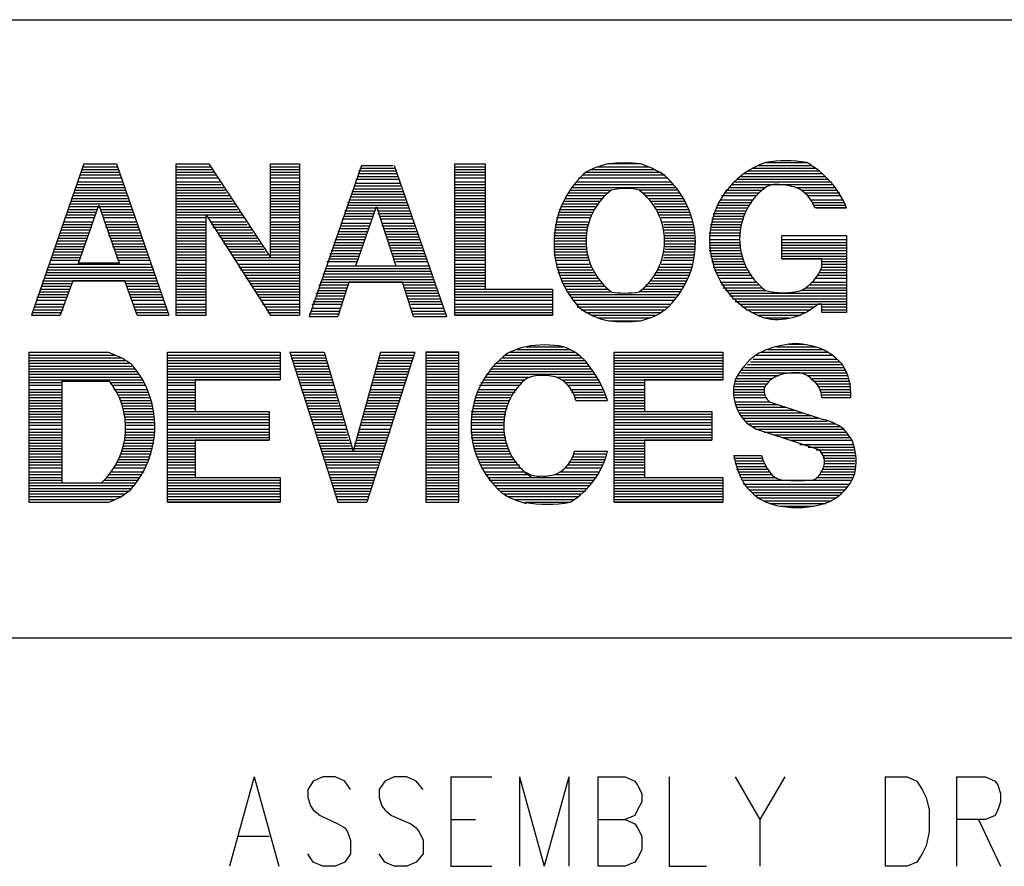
# Model space of a CAD drawing. Extents: x 11.9 to 28.1, y 10.8 to 21.2.
# Tile 9 of 12: x 25.98 to 26.697, y 11.433 to 12.049. Entities that reach past the tile are written whole.
import ezdxf

# ---------------------------------------------------------------- set-up
doc = ezdxf.new("R2010")
doc.units = 0
doc.header["$MEASUREMENT"] = 0
doc.layers.add('LAYNR1', color=2, linetype='Continuous')

msp = doc.modelspace()

# ---------------------------------------------------------------- linework, layer by layer
at = {"layer": 'LAYNR1'}
for points in [[(23.388, 12.049), (28.092, 12.049)], [(26.027, 11.944), (25.989, 11.834)], [(26.026, 11.942), (26.052, 11.942)], [(26.027, 11.944), (26.051, 11.944)], [(26.051, 11.944), (26.089, 11.834)], [(26.094, 11.944), (26.094, 11.834), (26.116, 11.834), (26.116, 11.907)], [(26.094, 11.944), (26.118, 11.944)], [(26.094, 11.942), (26.119, 11.942)], [(26.118, 11.944), (26.163, 11.876)], [(26.163, 11.944), (26.184, 11.944)], [(26.163, 11.876), (26.163, 11.944), (26.184, 11.944), (26.184, 11.834)], [(26.163, 11.942), (26.184, 11.942)], [(26.229, 11.943), (26.191, 11.833)], [(26.228, 11.941), (26.253, 11.941)], [(26.229, 11.943), (26.252, 11.943)], [(26.253, 11.943), (26.291, 11.833)], [(26.297, 11.944), (26.319, 11.944)], [(26.297, 11.942), (26.319, 11.942)], [(26.401, 11.942), (26.438, 11.942)], [(26.432, 11.944), (26.408, 11.944)], [(26.513, 11.941), (26.559, 11.941)], [(26.518, 11.943), (26.556, 11.943)], [(26.523, 11.945), (26.553, 11.945)], [(26.024, 11.936), (26.054, 11.936)], [(26.024, 11.934), (26.054, 11.934)], [(26.025, 11.938), (26.053, 11.938)], [(26.026, 11.94), (26.052, 11.94)], [(26.094, 11.94), (26.121, 11.94)], [(26.094, 11.938), (26.122, 11.938)], [(26.094, 11.936), (26.123, 11.936)], [(26.094, 11.934), (26.125, 11.934)], [(26.163, 11.94), (26.184, 11.94)], [(26.163, 11.938), (26.184, 11.938)], [(26.163, 11.936), (26.184, 11.936)], [(26.163, 11.934), (26.184, 11.934)], [(26.226, 11.935), (26.255, 11.935)], [(26.227, 11.939), (26.254, 11.939)], [(26.227, 11.937), (26.255, 11.937)], [(26.297, 11.94), (26.319, 11.94)], [(26.297, 11.938), (26.319, 11.938)], [(26.297, 11.936), (26.319, 11.936)], [(26.297, 11.934), (26.319, 11.934)], [(26.387, 11.934), (26.452, 11.934)], [(26.39, 11.936), (26.45, 11.936)], [(26.392, 11.938), (26.447, 11.938)], [(26.396, 11.94), (26.443, 11.94)], [(26.504, 11.935), (26.567, 11.935)], [(26.507, 11.937), (26.564, 11.937)], [(26.51, 11.939), (26.562, 11.939)], [(26.021, 11.927), (26.057, 11.927)], [(26.022, 11.929), (26.056, 11.929)], [(26.023, 11.931), (26.055, 11.931)], [(26.094, 11.931), (26.126, 11.931)], [(26.094, 11.929), (26.127, 11.929)], [(26.094, 11.927), (26.129, 11.927)], [(26.163, 11.931), (26.184, 11.931)], [(26.163, 11.929), (26.184, 11.929)], [(26.163, 11.927), (26.184, 11.927)], [(26.224, 11.928), (26.258, 11.928)], [(26.225, 11.933), (26.256, 11.933)], [(26.225, 11.93), (26.257, 11.93)], [(26.297, 11.931), (26.319, 11.931)], [(26.297, 11.929), (26.319, 11.929)], [(26.297, 11.927), (26.319, 11.927)], [(26.382, 11.927), (26.458, 11.927)], [(26.384, 11.929), (26.456, 11.929)], [(26.386, 11.931), (26.454, 11.931)], [(26.496, 11.927), (26.523, 11.927)], [(26.498, 11.929), (26.572, 11.929)], [(26.5, 11.931), (26.571, 11.931)], [(26.502, 11.933), (26.569, 11.933)], [(26.545, 11.927), (26.574, 11.927)], [(26.019, 11.921), (26.059, 11.921)], [(26.02, 11.923), (26.058, 11.923)], [(26.021, 11.925), (26.057, 11.925)], [(26.094, 11.925), (26.13, 11.925)], [(26.094, 11.923), (26.131, 11.923)], [(26.094, 11.921), (26.133, 11.921)], [(26.163, 11.925), (26.184, 11.925)], [(26.163, 11.923), (26.184, 11.923)], [(26.163, 11.921), (26.184, 11.921)], [(26.221, 11.92), (26.261, 11.92)], [(26.222, 11.924), (26.259, 11.924)], [(26.222, 11.922), (26.26, 11.922)], [(26.223, 11.926), (26.258, 11.926)], [(26.297, 11.925), (26.319, 11.925)], [(26.297, 11.923), (26.319, 11.923)], [(26.297, 11.921), (26.319, 11.921)], [(26.378, 11.921), (26.406, 11.921)], [(26.38, 11.923), (26.408, 11.923)], [(26.381, 11.925), (26.411, 11.925)], [(26.459, 11.925), (26.431, 11.925)], [(26.434, 11.923), (26.461, 11.923)], [(26.436, 11.921), (26.462, 11.921)], [(26.491, 11.921), (26.516, 11.921)], [(26.493, 11.923), (26.518, 11.923)], [(26.494, 11.925), (26.52, 11.925)], [(26.549, 11.925), (26.575, 11.925)], [(26.552, 11.923), (26.577, 11.923)], [(26.554, 11.921), (26.578, 11.921)], [(26.016, 11.913), (26.062, 11.913)], [(26.017, 11.915), (26.061, 11.915)], [(26.018, 11.919), (26.059, 11.919)], [(26.018, 11.917), (26.06, 11.917)], [(26.023, 11.871), (26.038, 11.914), (26.053, 11.871)], [(26.094, 11.919), (26.134, 11.919)], [(26.094, 11.917), (26.135, 11.917)], [(26.094, 11.915), (26.137, 11.915)], [(26.094, 11.913), (26.138, 11.913)], [(26.163, 11.919), (26.184, 11.919)], [(26.163, 11.917), (26.184, 11.917)], [(26.163, 11.915), (26.184, 11.915)], [(26.163, 11.913), (26.184, 11.913)], [(26.218, 11.912), (26.263, 11.912)], [(26.219, 11.916), (26.262, 11.916)], [(26.219, 11.914), (26.263, 11.914)], [(26.22, 11.918), (26.261, 11.918)], [(26.225, 11.87), (26.24, 11.913), (26.254, 11.87)], [(26.297, 11.919), (26.319, 11.919)], [(26.297, 11.917), (26.319, 11.917)], [(26.297, 11.915), (26.319, 11.915)], [(26.297, 11.913), (26.319, 11.913)], [(26.374, 11.913), (26.399, 11.913)], [(26.375, 11.915), (26.401, 11.915)], [(26.376, 11.917), (26.402, 11.917)], [(26.377, 11.919), (26.404, 11.919)], [(26.438, 11.919), (26.463, 11.919)], [(26.44, 11.917), (26.464, 11.917)], [(26.442, 11.915), (26.465, 11.915)], [(26.443, 11.913), (26.466, 11.913)], [(26.487, 11.912), (26.51, 11.912)], [(26.488, 11.914), (26.511, 11.914)], [(26.489, 11.916), (26.513, 11.916)], [(26.49, 11.918), (26.514, 11.918)], [(26.556, 11.918), (26.579, 11.918)], [(26.557, 11.916), (26.58, 11.916)], [(26.558, 11.914), (26.581, 11.914)], [(26.56, 11.912), (26.582, 11.912)], [(26.013, 11.905), (26.035, 11.905)], [(26.014, 11.907), (26.035, 11.907)], [(26.015, 11.909), (26.036, 11.909)], [(26.016, 11.911), (26.037, 11.911)], [(26.039, 11.911), (26.062, 11.911)], [(26.04, 11.909), (26.063, 11.909)], [(26.041, 11.907), (26.064, 11.907)], [(26.041, 11.905), (26.064, 11.905)], [(26.094, 11.911), (26.139, 11.911)], [(26.094, 11.909), (26.141, 11.909)], [(26.094, 11.907), (26.142, 11.907)], [(26.094, 11.905), (26.116, 11.905)], [(26.116, 11.907), (26.163, 11.834)], [(26.117, 11.905), (26.144, 11.905)], [(26.163, 11.911), (26.184, 11.911)], [(26.163, 11.909), (26.184, 11.909)], [(26.163, 11.907), (26.184, 11.907)], [(26.163, 11.905), (26.184, 11.905)], [(26.216, 11.906), (26.237, 11.906)], [(26.217, 11.91), (26.239, 11.91)], [(26.217, 11.908), (26.238, 11.908)], [(26.241, 11.91), (26.264, 11.91)], [(26.241, 11.908), (26.265, 11.908)], [(26.242, 11.906), (26.266, 11.906)], [(26.297, 11.911), (26.319, 11.911)], [(26.297, 11.909), (26.319, 11.909)], [(26.297, 11.907), (26.319, 11.907)], [(26.297, 11.905), (26.319, 11.905)], [(26.371, 11.905), (26.395, 11.905)], [(26.372, 11.907), (26.396, 11.907)], [(26.373, 11.911), (26.398, 11.911)], [(26.373, 11.909), (26.397, 11.909)], [(26.444, 11.911), (26.467, 11.911)], [(26.445, 11.909), (26.468, 11.909)], [(26.446, 11.907), (26.469, 11.907)], [(26.447, 11.905), (26.469, 11.905)], [(26.485, 11.908), (26.508, 11.908)], [(26.485, 11.906), (26.507, 11.906)], [(26.486, 11.91), (26.509, 11.91)], [(26.011, 11.898), (26.033, 11.898)], [(26.012, 11.9), (26.033, 11.9)], [(26.013, 11.902), (26.034, 11.902)], [(26.042, 11.902), (26.065, 11.902)], [(26.043, 11.9), (26.066, 11.9)], [(26.043, 11.898), (26.067, 11.898)], [(26.094, 11.902), (26.116, 11.902)], [(26.094, 11.9), (26.116, 11.9)], [(26.094, 11.898), (26.116, 11.898)], [(26.119, 11.902), (26.145, 11.902)], [(26.12, 11.9), (26.146, 11.9)], [(26.121, 11.898), (26.148, 11.898)], [(26.163, 11.902), (26.184, 11.902)], [(26.163, 11.9), (26.184, 11.9)], [(26.163, 11.898), (26.184, 11.898)], [(26.214, 11.901), (26.236, 11.901)], [(26.214, 11.899), (26.235, 11.899)], [(26.215, 11.904), (26.236, 11.904)], [(26.243, 11.904), (26.266, 11.904)], [(26.244, 11.901), (26.267, 11.901)], [(26.244, 11.899), (26.268, 11.899)], [(26.297, 11.902), (26.319, 11.902)], [(26.297, 11.9), (26.319, 11.9)], [(26.297, 11.898), (26.319, 11.898)], [(26.37, 11.9), (26.394, 11.9)], [(26.37, 11.898), (26.393, 11.898)], [(26.371, 11.902), (26.394, 11.902)], [(26.448, 11.902), (26.47, 11.902)], [(26.449, 11.9), (26.47, 11.9)], [(26.449, 11.898), (26.471, 11.898)], [(26.483, 11.9), (26.505, 11.9)], [(26.483, 11.898), (26.505, 11.898)], [(26.484, 11.904), (26.506, 11.904)], [(26.484, 11.902), (26.506, 11.902)], [(26.009, 11.892), (26.03, 11.892)], [(26.01, 11.894), (26.031, 11.894)], [(26.011, 11.896), (26.032, 11.896)], [(26.044, 11.896), (26.067, 11.896)], [(26.045, 11.894), (26.068, 11.894)], [(26.045, 11.892), (26.069, 11.892)], [(26.094, 11.896), (26.116, 11.896)], [(26.094, 11.894), (26.116, 11.894)], [(26.094, 11.892), (26.116, 11.892)], [(26.123, 11.896), (26.149, 11.896)], [(26.124, 11.894), (26.15, 11.894)], [(26.125, 11.892), (26.152, 11.892)], [(26.163, 11.896), (26.184, 11.896)], [(26.163, 11.894), (26.184, 11.894)], [(26.163, 11.892), (26.184, 11.892)], [(26.211, 11.891), (26.232, 11.891)], [(26.212, 11.895), (26.234, 11.895)], [(26.212, 11.893), (26.233, 11.893)], [(26.213, 11.897), (26.234, 11.897)], [(26.245, 11.897), (26.268, 11.897)], [(26.246, 11.895), (26.269, 11.895)], [(26.247, 11.893), (26.27, 11.893)], [(26.247, 11.891), (26.271, 11.891)], [(26.297, 11.896), (26.319, 11.896)], [(26.297, 11.894), (26.319, 11.894)], [(26.297, 11.892), (26.319, 11.892)], [(26.369, 11.894), (26.393, 11.894)], [(26.369, 11.892), (26.392, 11.892)], [(26.37, 11.896), (26.393, 11.896)], [(26.449, 11.896), (26.471, 11.896)], [(26.45, 11.894), (26.471, 11.894)], [(26.45, 11.892), (26.471, 11.892)], [(26.482, 11.894), (26.504, 11.894)], [(26.482, 11.892), (26.504, 11.892)], [(26.483, 11.896), (26.504, 11.896)], [(26.535, 11.892), (26.582, 11.892)], [(26.006, 11.884), (26.027, 11.884)], [(26.007, 11.886), (26.028, 11.886)], [(26.008, 11.89), (26.03, 11.89)], [(26.008, 11.888), (26.029, 11.888)], [(26.046, 11.89), (26.07, 11.89)], [(26.047, 11.888), (26.07, 11.888)], [(26.048, 11.886), (26.071, 11.886)], [(26.048, 11.884), (26.072, 11.884)], [(26.094, 11.89), (26.116, 11.89)], [(26.094, 11.888), (26.116, 11.888)], [(26.094, 11.886), (26.116, 11.886)], [(26.094, 11.884), (26.116, 11.884)], [(26.127, 11.89), (26.153, 11.89)], [(26.128, 11.888), (26.154, 11.888)], [(26.129, 11.886), (26.156, 11.886)], [(26.131, 11.884), (26.157, 11.884)], [(26.163, 11.89), (26.184, 11.89)], [(26.163, 11.888), (26.184, 11.888)], [(26.163, 11.886), (26.184, 11.886)], [(26.163, 11.884), (26.184, 11.884)], [(26.209, 11.887), (26.231, 11.887)], [(26.209, 11.885), (26.23, 11.885)], [(26.21, 11.889), (26.231, 11.889)], [(26.248, 11.889), (26.271, 11.889)], [(26.249, 11.887), (26.272, 11.887)], [(26.249, 11.885), (26.273, 11.885)], [(26.297, 11.89), (26.319, 11.89)], [(26.297, 11.888), (26.319, 11.888)], [(26.297, 11.886), (26.319, 11.886)], [(26.297, 11.884), (26.319, 11.884)], [(26.369, 11.89), (26.392, 11.89)], [(26.369, 11.888), (26.392, 11.888)], [(26.369, 11.886), (26.392, 11.886)], [(26.369, 11.884), (26.392, 11.884)], [(26.45, 11.89), (26.472, 11.89)], [(26.45, 11.888), (26.472, 11.888)], [(26.45, 11.886), (26.472, 11.886)], [(26.45, 11.884), (26.472, 11.884)], [(26.482, 11.889), (26.504, 11.889)], [(26.482, 11.887), (26.504, 11.887)], [(26.482, 11.885), (26.504, 11.885)], [(26.535, 11.889), (26.582, 11.889)], [(26.535, 11.887), (26.582, 11.887)], [(26.535, 11.885), (26.582, 11.885)], [(26.004, 11.878), (26.025, 11.878)], [(26.005, 11.882), (26.027, 11.882)], [(26.005, 11.88), (26.026, 11.88)], [(26.049, 11.882), (26.073, 11.882)], [(26.05, 11.88), (26.073, 11.88)], [(26.051, 11.878), (26.074, 11.878)], [(26.094, 11.882), (26.116, 11.882)], [(26.094, 11.88), (26.116, 11.88)], [(26.094, 11.878), (26.116, 11.878)], [(26.132, 11.882), (26.158, 11.882)], [(26.134, 11.88), (26.159, 11.88)], [(26.135, 11.878), (26.161, 11.878)], [(26.163, 11.882), (26.184, 11.882)], [(26.163, 11.88), (26.184, 11.88)], [(26.163, 11.878), (26.184, 11.878)], [(26.206, 11.879), (26.228, 11.879)], [(26.206, 11.877), (26.227, 11.877)], [(26.207, 11.881), (26.229, 11.881)], [(26.208, 11.883), (26.229, 11.883)], [(26.25, 11.883), (26.273, 11.883)], [(26.251, 11.881), (26.274, 11.881)], [(26.252, 11.879), (26.275, 11.879)], [(26.252, 11.877), (26.276, 11.877)], [(26.297, 11.882), (26.319, 11.882)], [(26.297, 11.88), (26.319, 11.88)], [(26.297, 11.878), (26.319, 11.878)], [(26.369, 11.882), (26.393, 11.882)], [(26.369, 11.88), (26.393, 11.88)], [(26.369, 11.878), (26.393, 11.878)], [(26.449, 11.88), (26.471, 11.88)], [(26.449, 11.878), (26.471, 11.878)], [(26.45, 11.882), (26.472, 11.882)], [(26.482, 11.883), (26.505, 11.883)], [(26.482, 11.881), (26.505, 11.881)], [(26.483, 11.879), (26.505, 11.879)], [(26.483, 11.877), (26.506, 11.877)], [(26.535, 11.883), (26.582, 11.883)], [(26.535, 11.881), (26.582, 11.881)], [(26.535, 11.879), (26.582, 11.879)], [(26.535, 11.877), (26.582, 11.877)], [(26.001, 11.869), (26.077, 11.869)], [(26.002, 11.871), (26.076, 11.871)], [(26.003, 11.876), (26.024, 11.876)], [(26.003, 11.874), (26.024, 11.874)], [(26.023, 11.872), (26.052, 11.872)], [(26.051, 11.876), (26.075, 11.876)], [(26.052, 11.874), (26.075, 11.874)], [(26.094, 11.876), (26.116, 11.876)], [(26.094, 11.874), (26.116, 11.874)], [(26.094, 11.871), (26.116, 11.871)], [(26.094, 11.869), (26.116, 11.869)], [(26.136, 11.876), (26.184, 11.876)], [(26.137, 11.874), (26.184, 11.874)], [(26.139, 11.871), (26.184, 11.871)], [(26.14, 11.869), (26.184, 11.869)], [(26.204, 11.873), (26.226, 11.873)], [(26.204, 11.87), (26.278, 11.87)], [(26.205, 11.875), (26.226, 11.875)], [(26.225, 11.87), (26.254, 11.87)], [(26.253, 11.875), (26.276, 11.875)], [(26.254, 11.873), (26.277, 11.873)], [(26.297, 11.876), (26.319, 11.876)], [(26.297, 11.874), (26.319, 11.874)], [(26.297, 11.871), (26.319, 11.871)], [(26.297, 11.869), (26.319, 11.869)], [(26.37, 11.876), (26.394, 11.876)], [(26.37, 11.874), (26.394, 11.874)], [(26.371, 11.871), (26.395, 11.871)], [(26.371, 11.869), (26.396, 11.869)], [(26.446, 11.869), (26.469, 11.869)], [(26.447, 11.871), (26.47, 11.871)], [(26.448, 11.874), (26.47, 11.874)], [(26.449, 11.876), (26.471, 11.876)], [(26.484, 11.875), (26.507, 11.875)], [(26.484, 11.873), (26.507, 11.873)], [(26.485, 11.871), (26.508, 11.871)], [(26.485, 11.869), (26.509, 11.869)], [(26.535, 11.875), (26.582, 11.875)], [(26.564, 11.873), (26.582, 11.873)], [(26.564, 11.871), (26.582, 11.871)], [(26.564, 11.869), (26.582, 11.869)], [(25.999, 11.863), (26.079, 11.863)], [(26, 11.867), (26.077, 11.867)], [(26, 11.865), (26.078, 11.865)], [(26.094, 11.867), (26.116, 11.867)], [(26.094, 11.865), (26.116, 11.865)], [(26.094, 11.863), (26.116, 11.863)], [(26.141, 11.867), (26.184, 11.867)], [(26.143, 11.865), (26.184, 11.865)], [(26.144, 11.863), (26.184, 11.863)], [(26.201, 11.864), (26.28, 11.864)], [(26.201, 11.862), (26.281, 11.862)], [(26.202, 11.866), (26.279, 11.866)], [(26.203, 11.868), (26.279, 11.868)], [(26.297, 11.867), (26.319, 11.867)], [(26.297, 11.865), (26.319, 11.865)], [(26.297, 11.863), (26.319, 11.863)], [(26.372, 11.867), (26.397, 11.867)], [(26.372, 11.865), (26.398, 11.865)], [(26.373, 11.863), (26.399, 11.863)], [(26.443, 11.863), (26.467, 11.863)], [(26.444, 11.865), (26.468, 11.865)], [(26.445, 11.867), (26.469, 11.867)], [(26.486, 11.867), (26.51, 11.867)], [(26.487, 11.865), (26.511, 11.865)], [(26.488, 11.863), (26.513, 11.863)], [(26.561, 11.863), (26.582, 11.863)], [(26.562, 11.865), (26.582, 11.865)], [(26.563, 11.867), (26.582, 11.867)], [(25.996, 11.855), (26.017, 11.855)], [(25.997, 11.859), (26.08, 11.859)], [(25.997, 11.857), (26.018, 11.857)], [(25.998, 11.861), (26.08, 11.861)], [(26.066, 11.834), (26.057, 11.859), (26.019, 11.859), (26.01, 11.834)], [(26.058, 11.857), (26.081, 11.857)], [(26.059, 11.855), (26.082, 11.855)], [(26.094, 11.861), (26.116, 11.861)], [(26.094, 11.859), (26.116, 11.859)], [(26.094, 11.857), (26.116, 11.857)], [(26.094, 11.855), (26.116, 11.855)], [(26.145, 11.861), (26.184, 11.861)], [(26.147, 11.859), (26.184, 11.859)], [(26.148, 11.857), (26.184, 11.857)], [(26.149, 11.855), (26.184, 11.855)], [(26.198, 11.856), (26.22, 11.856)], [(26.199, 11.858), (26.282, 11.858)], [(26.2, 11.86), (26.281, 11.86)], [(26.267, 11.833), (26.259, 11.858), (26.22, 11.858), (26.212, 11.833)], [(26.26, 11.856), (26.283, 11.856)], [(26.297, 11.861), (26.319, 11.861)], [(26.297, 11.859), (26.319, 11.859)], [(26.297, 11.857), (26.319, 11.857)], [(26.297, 11.855), (26.319, 11.855)], [(26.374, 11.861), (26.401, 11.861)], [(26.375, 11.859), (26.402, 11.859)], [(26.376, 11.857), (26.404, 11.857)], [(26.377, 11.855), (26.406, 11.855)], [(26.436, 11.855), (26.463, 11.855)], [(26.438, 11.857), (26.464, 11.857)], [(26.44, 11.859), (26.465, 11.859)], [(26.442, 11.861), (26.466, 11.861)], [(26.489, 11.861), (26.514, 11.861)], [(26.49, 11.858), (26.516, 11.858)], [(26.491, 11.856), (26.518, 11.856)], [(26.555, 11.856), (26.582, 11.856)], [(26.557, 11.858), (26.582, 11.858)], [(26.559, 11.861), (26.582, 11.861)], [(25.994, 11.849), (26.015, 11.849)], [(25.995, 11.853), (26.017, 11.853)], [(25.995, 11.851), (26.016, 11.851)], [(26.059, 11.853), (26.083, 11.853)], [(26.06, 11.851), (26.083, 11.851)], [(26.061, 11.849), (26.084, 11.849)], [(26.094, 11.853), (26.116, 11.853)], [(26.094, 11.851), (26.116, 11.851)], [(26.094, 11.849), (26.116, 11.849)], [(26.151, 11.853), (26.184, 11.853)], [(26.152, 11.851), (26.184, 11.851)], [(26.153, 11.849), (26.184, 11.849)], [(26.196, 11.85), (26.218, 11.85)], [(26.196, 11.848), (26.217, 11.848)], [(26.197, 11.852), (26.218, 11.852)], [(26.198, 11.854), (26.219, 11.854)], [(26.26, 11.854), (26.284, 11.854)], [(26.261, 11.852), (26.284, 11.852)], [(26.262, 11.85), (26.285, 11.85)], [(26.262, 11.848), (26.286, 11.848)], [(26.297, 11.853), (26.368, 11.853)], [(26.297, 11.851), (26.368, 11.851)], [(26.297, 11.849), (26.368, 11.849)], [(26.378, 11.853), (26.408, 11.853)], [(26.379, 11.851), (26.41, 11.851)], [(26.38, 11.849), (26.459, 11.849)], [(26.461, 11.851), (26.432, 11.851)], [(26.434, 11.853), (26.462, 11.853)], [(26.492, 11.854), (26.52, 11.854)], [(26.494, 11.852), (26.523, 11.852)], [(26.496, 11.85), (26.582, 11.85)], [(26.497, 11.848), (26.582, 11.848)], [(26.582, 11.852), (26.549, 11.852)], [(26.552, 11.854), (26.582, 11.854)], [(25.992, 11.842), (26.013, 11.842)], [(25.993, 11.847), (26.015, 11.847)], [(25.993, 11.845), (26.014, 11.845)], [(26.061, 11.847), (26.085, 11.847)], [(26.062, 11.845), (26.085, 11.845)], [(26.063, 11.842), (26.086, 11.842)], [(26.094, 11.847), (26.116, 11.847)], [(26.094, 11.845), (26.116, 11.845)], [(26.094, 11.842), (26.116, 11.842)], [(26.155, 11.847), (26.184, 11.847)], [(26.156, 11.845), (26.184, 11.845)], [(26.157, 11.842), (26.184, 11.842)], [(26.193, 11.842), (26.215, 11.842)], [(26.194, 11.844), (26.215, 11.844)], [(26.195, 11.846), (26.216, 11.846)], [(26.263, 11.846), (26.286, 11.846)], [(26.264, 11.844), (26.287, 11.844)], [(26.265, 11.842), (26.288, 11.842)], [(26.297, 11.847), (26.368, 11.847)], [(26.297, 11.845), (26.368, 11.845)], [(26.297, 11.842), (26.368, 11.842)], [(26.382, 11.847), (26.458, 11.847)], [(26.383, 11.845), (26.456, 11.845)], [(26.385, 11.842), (26.454, 11.842)], [(26.499, 11.846), (26.582, 11.846)], [(26.501, 11.844), (26.582, 11.844)], [(26.504, 11.842), (26.582, 11.842)], [(25.989, 11.834), (26.01, 11.834)], [(25.99, 11.838), (26.012, 11.838)], [(25.99, 11.836), (26.011, 11.836)], [(25.991, 11.84), (26.012, 11.84)], [(26.064, 11.84), (26.087, 11.84)], [(26.064, 11.838), (26.088, 11.838)], [(26.065, 11.836), (26.088, 11.836)], [(26.066, 11.834), (26.089, 11.834)], [(26.094, 11.84), (26.116, 11.84)], [(26.094, 11.838), (26.116, 11.838)], [(26.094, 11.836), (26.116, 11.836)], [(26.094, 11.834), (26.116, 11.834)], [(26.159, 11.84), (26.184, 11.84)], [(26.16, 11.838), (26.184, 11.838)], [(26.161, 11.836), (26.184, 11.836)], [(26.163, 11.834), (26.184, 11.834)], [(26.191, 11.835), (26.213, 11.835)], [(26.192, 11.837), (26.213, 11.837)], [(26.193, 11.839), (26.214, 11.839)], [(26.265, 11.839), (26.289, 11.839)], [(26.266, 11.837), (26.289, 11.837)], [(26.267, 11.835), (26.29, 11.835)], [(26.297, 11.84), (26.368, 11.84)], [(26.297, 11.838), (26.368, 11.838)], [(26.297, 11.836), (26.368, 11.836)], [(26.297, 11.834), (26.368, 11.834)], [(26.386, 11.84), (26.452, 11.84)], [(26.389, 11.838), (26.45, 11.838)], [(26.392, 11.836), (26.447, 11.836)], [(26.396, 11.834), (26.443, 11.834)], [(26.506, 11.84), (26.559, 11.84)], [(26.509, 11.838), (26.556, 11.838)], [(26.513, 11.836), (26.552, 11.836)], [(26.517, 11.834), (26.548, 11.834)], [(26.564, 11.84), (26.582, 11.84)], [(26.564, 11.838), (26.582, 11.838)], [(26.191, 11.833), (26.212, 11.833)], [(26.267, 11.833), (26.291, 11.833)], [(26.401, 11.832), (26.439, 11.832)], [(26.409, 11.83), (26.432, 11.83)], [(26.522, 11.832), (26.54, 11.832)], [(26.54, 11.813), (26.551, 11.813)], [(25.987, 11.807), (26.044, 11.807)], [(25.987, 11.807), (25.987, 11.698)], [(25.987, 11.805), (26.05, 11.805)], [(26.088, 11.807), (26.17, 11.807)], [(26.088, 11.807), (26.17, 11.807), (26.17, 11.787), (26.108, 11.787), (26.108, 11.764), (26.162, 11.764), (26.162, 11.743)], [(26.108, 11.743), (26.108, 11.716), (26.17, 11.716), (26.17, 11.698), (26.088, 11.698), (26.088, 11.807)], [(26.088, 11.805), (26.17, 11.805)], [(26.177, 11.807), (26.202, 11.807)], [(26.177, 11.807), (26.212, 11.698)], [(26.178, 11.805), (26.202, 11.805)], [(26.202, 11.807), (26.223, 11.735)], [(26.243, 11.807), (26.223, 11.735)], [(26.268, 11.807), (26.233, 11.698)], [(26.243, 11.807), (26.268, 11.807)], [(26.243, 11.805), (26.267, 11.805)], [(26.276, 11.807), (26.3, 11.807)], [(26.276, 11.805), (26.3, 11.805)], [(26.334, 11.805), (26.387, 11.805)], [(26.337, 11.807), (26.384, 11.807)], [(26.342, 11.809), (26.381, 11.809)], [(26.349, 11.811), (26.376, 11.811)], [(26.413, 11.807), (26.492, 11.807)], [(26.413, 11.807), (26.492, 11.807), (26.492, 11.787), (26.435, 11.787), (26.435, 11.764), (26.484, 11.764), (26.484, 11.743)], [(26.435, 11.743), (26.435, 11.716), (26.492, 11.716), (26.492, 11.698), (26.413, 11.698), (26.413, 11.807)], [(26.413, 11.805), (26.492, 11.805)], [(26.516, 11.805), (26.572, 11.805)], [(26.52, 11.807), (26.569, 11.807)], [(26.525, 11.809), (26.565, 11.809)], [(26.531, 11.811), (26.56, 11.811)], [(25.987, 11.803), (26.054, 11.803)], [(25.987, 11.801), (26.057, 11.801)], [(25.987, 11.799), (26.06, 11.799)], [(26.088, 11.803), (26.17, 11.803)], [(26.088, 11.801), (26.17, 11.801)], [(26.088, 11.799), (26.17, 11.799)], [(26.178, 11.803), (26.203, 11.803)], [(26.179, 11.801), (26.204, 11.801)], [(26.18, 11.799), (26.204, 11.799)], [(26.241, 11.801), (26.266, 11.801)], [(26.241, 11.799), (26.265, 11.799)], [(26.242, 11.803), (26.267, 11.803)], [(26.276, 11.803), (26.3, 11.803)], [(26.276, 11.801), (26.3, 11.801)], [(26.276, 11.799), (26.3, 11.799)], [(26.327, 11.799), (26.393, 11.799)], [(26.329, 11.801), (26.392, 11.801)], [(26.331, 11.803), (26.39, 11.803)], [(26.413, 11.803), (26.492, 11.803)], [(26.413, 11.801), (26.492, 11.801)], [(26.413, 11.799), (26.492, 11.799)], [(26.51, 11.798), (26.579, 11.798)], [(26.512, 11.8), (26.577, 11.8)], [(26.514, 11.802), (26.575, 11.802)], [(25.987, 11.797), (26.062, 11.797)], [(25.987, 11.795), (26.064, 11.795)], [(25.987, 11.793), (26.066, 11.793)], [(25.987, 11.791), (26.067, 11.791)], [(26.088, 11.797), (26.17, 11.797)], [(26.088, 11.795), (26.17, 11.795)], [(26.088, 11.793), (26.17, 11.793)], [(26.088, 11.791), (26.17, 11.791)], [(26.18, 11.797), (26.205, 11.797)], [(26.181, 11.795), (26.205, 11.795)], [(26.182, 11.793), (26.206, 11.793)], [(26.182, 11.791), (26.207, 11.791)], [(26.239, 11.793), (26.263, 11.793)], [(26.239, 11.791), (26.263, 11.791)], [(26.24, 11.797), (26.265, 11.797)], [(26.24, 11.795), (26.264, 11.795)], [(26.276, 11.797), (26.3, 11.797)], [(26.276, 11.795), (26.3, 11.795)], [(26.276, 11.793), (26.3, 11.793)], [(26.276, 11.791), (26.3, 11.791)], [(26.32, 11.791), (26.364, 11.791)], [(26.322, 11.793), (26.366, 11.793)], [(26.323, 11.795), (26.396, 11.795)], [(26.325, 11.797), (26.395, 11.797)], [(26.362, 11.791), (26.399, 11.791)], [(26.365, 11.793), (26.398, 11.793)], [(26.413, 11.797), (26.492, 11.797)], [(26.413, 11.795), (26.492, 11.795)], [(26.413, 11.793), (26.492, 11.793)], [(26.413, 11.791), (26.492, 11.791)], [(26.505, 11.792), (26.582, 11.792)], [(26.506, 11.794), (26.581, 11.794)], [(26.508, 11.796), (26.58, 11.796)], [(25.987, 11.789), (26.068, 11.789)], [(25.987, 11.787), (26.07, 11.787)], [(25.987, 11.785), (26.011, 11.785)], [(25.987, 11.783), (26.011, 11.783)], [(26.011, 11.787), (26.011, 11.712)], [(26.011, 11.786), (26.045, 11.786)], [(26.047, 11.785), (26.071, 11.785)], [(26.048, 11.783), (26.072, 11.783)], [(26.088, 11.789), (26.17, 11.789)], [(26.088, 11.787), (26.17, 11.787)], [(26.088, 11.785), (26.108, 11.785)], [(26.088, 11.783), (26.108, 11.783)], [(26.183, 11.789), (26.207, 11.789)], [(26.184, 11.787), (26.208, 11.787)], [(26.184, 11.785), (26.208, 11.785)], [(26.185, 11.783), (26.209, 11.783)], [(26.236, 11.783), (26.26, 11.783)], [(26.237, 11.787), (26.261, 11.787)], [(26.237, 11.785), (26.261, 11.785)], [(26.238, 11.789), (26.262, 11.789)], [(26.276, 11.789), (26.3, 11.789)], [(26.276, 11.787), (26.3, 11.787)], [(26.276, 11.785), (26.3, 11.785)], [(26.276, 11.783), (26.3, 11.783)], [(26.315, 11.783), (26.344, 11.783)], [(26.316, 11.785), (26.346, 11.785)], [(26.318, 11.787), (26.348, 11.787)], [(26.319, 11.789), (26.352, 11.789)], [(26.371, 11.789), (26.4, 11.789)], [(26.375, 11.787), (26.402, 11.787)], [(26.377, 11.785), (26.403, 11.785)], [(26.38, 11.783), (26.404, 11.783)], [(26.413, 11.789), (26.492, 11.789)], [(26.413, 11.787), (26.492, 11.787)], [(26.413, 11.785), (26.435, 11.785)], [(26.413, 11.783), (26.435, 11.783)], [(26.501, 11.786), (26.526, 11.786)], [(26.501, 11.784), (26.524, 11.784)], [(26.502, 11.788), (26.528, 11.788)], [(26.503, 11.79), (26.533, 11.79)], [(26.554, 11.79), (26.583, 11.79)], [(26.557, 11.788), (26.584, 11.788)], [(26.558, 11.786), (26.584, 11.786)], [(26.56, 11.784), (26.585, 11.784)], [(25.987, 11.78), (26.011, 11.78)], [(25.987, 11.778), (26.011, 11.778)], [(25.987, 11.776), (26.011, 11.776)], [(26.049, 11.78), (26.073, 11.78)], [(26.051, 11.778), (26.074, 11.778)], [(26.052, 11.776), (26.074, 11.776)], [(26.088, 11.78), (26.108, 11.78)], [(26.088, 11.778), (26.108, 11.778)], [(26.088, 11.776), (26.108, 11.776)], [(26.186, 11.78), (26.21, 11.78)], [(26.186, 11.778), (26.21, 11.778)], [(26.187, 11.776), (26.211, 11.776)], [(26.234, 11.776), (26.258, 11.776)], [(26.235, 11.778), (26.259, 11.778)], [(26.236, 11.78), (26.259, 11.78)], [(26.276, 11.78), (26.3, 11.78)], [(26.276, 11.778), (26.3, 11.778)], [(26.276, 11.776), (26.3, 11.776)], [(26.313, 11.776), (26.339, 11.776)], [(26.314, 11.778), (26.341, 11.778)], [(26.315, 11.78), (26.342, 11.78)], [(26.381, 11.78), (26.405, 11.78)], [(26.382, 11.778), (26.405, 11.778)], [(26.384, 11.776), (26.406, 11.776)], [(26.413, 11.78), (26.435, 11.78)], [(26.413, 11.778), (26.435, 11.778)], [(26.413, 11.776), (26.435, 11.776)], [(26.5, 11.782), (26.523, 11.782)], [(26.5, 11.78), (26.522, 11.78)], [(26.5, 11.778), (26.522, 11.778)], [(26.5, 11.776), (26.523, 11.776)], [(26.562, 11.782), (26.585, 11.782)], [(26.563, 11.78), (26.585, 11.78)], [(26.563, 11.778), (26.585, 11.778)], [(26.564, 11.776), (26.585, 11.776)], [(25.987, 11.774), (26.011, 11.774)], [(25.987, 11.772), (26.011, 11.772)], [(25.987, 11.77), (26.011, 11.77)], [(26.053, 11.774), (26.075, 11.774)], [(26.054, 11.772), (26.076, 11.772)], [(26.054, 11.77), (26.076, 11.77)], [(26.088, 11.774), (26.108, 11.774)], [(26.088, 11.772), (26.108, 11.772)], [(26.088, 11.77), (26.108, 11.77)], [(26.188, 11.774), (26.211, 11.774)], [(26.188, 11.772), (26.212, 11.772)], [(26.189, 11.77), (26.212, 11.77)], [(26.233, 11.772), (26.257, 11.772)], [(26.233, 11.77), (26.256, 11.77)], [(26.234, 11.774), (26.257, 11.774)], [(26.276, 11.774), (26.3, 11.774)], [(26.276, 11.772), (26.3, 11.772)], [(26.276, 11.77), (26.3, 11.77)], [(26.311, 11.772), (26.337, 11.772)], [(26.311, 11.77), (26.336, 11.77)], [(26.312, 11.774), (26.338, 11.774)], [(26.384, 11.774), (26.407, 11.774)], [(26.385, 11.772), (26.408, 11.772)], [(26.413, 11.774), (26.435, 11.774)], [(26.413, 11.772), (26.435, 11.772)], [(26.413, 11.77), (26.435, 11.77)], [(26.5, 11.774), (26.524, 11.774)], [(26.501, 11.771), (26.526, 11.771)], [(26.501, 11.769), (26.532, 11.769)], [(26.526, 11.771), (26.565, 11.758)], [(26.564, 11.774), (26.585, 11.774)], [(25.987, 11.768), (26.011, 11.768)], [(25.987, 11.766), (26.011, 11.766)], [(25.987, 11.764), (26.011, 11.764)], [(25.987, 11.762), (26.011, 11.762)], [(26.055, 11.768), (26.077, 11.768)], [(26.056, 11.766), (26.077, 11.766)], [(26.056, 11.764), (26.078, 11.764)], [(26.056, 11.762), (26.078, 11.762)], [(26.088, 11.768), (26.108, 11.768)], [(26.088, 11.766), (26.108, 11.766)], [(26.088, 11.764), (26.162, 11.764)], [(26.088, 11.762), (26.162, 11.762)], [(26.19, 11.768), (26.213, 11.768)], [(26.19, 11.766), (26.214, 11.766)], [(26.191, 11.764), (26.214, 11.764)], [(26.192, 11.762), (26.215, 11.762)], [(26.23, 11.762), (26.253, 11.762)], [(26.231, 11.764), (26.254, 11.764)], [(26.232, 11.768), (26.255, 11.768)], [(26.232, 11.766), (26.255, 11.766)], [(26.276, 11.768), (26.3, 11.768)], [(26.276, 11.766), (26.3, 11.766)], [(26.276, 11.764), (26.3, 11.764)], [(26.276, 11.762), (26.3, 11.762)], [(26.309, 11.764), (26.334, 11.764)], [(26.309, 11.762), (26.334, 11.762)], [(26.31, 11.768), (26.335, 11.768)], [(26.31, 11.766), (26.335, 11.766)], [(26.413, 11.768), (26.435, 11.768)], [(26.413, 11.766), (26.435, 11.766)], [(26.413, 11.764), (26.484, 11.764)], [(26.413, 11.762), (26.484, 11.762)], [(26.502, 11.767), (26.538, 11.767)], [(26.503, 11.765), (26.544, 11.765)], [(26.504, 11.763), (26.55, 11.763)], [(25.987, 11.76), (26.011, 11.76)], [(25.987, 11.758), (26.011, 11.758)], [(25.987, 11.756), (26.011, 11.756)], [(26.057, 11.76), (26.078, 11.76)], [(26.057, 11.758), (26.078, 11.758)], [(26.057, 11.756), (26.079, 11.756)], [(26.088, 11.76), (26.162, 11.76)], [(26.088, 11.758), (26.162, 11.758)], [(26.088, 11.756), (26.162, 11.756)], [(26.192, 11.76), (26.215, 11.76)], [(26.193, 11.758), (26.216, 11.758)], [(26.194, 11.756), (26.216, 11.756)], [(26.229, 11.758), (26.252, 11.758)], [(26.229, 11.756), (26.251, 11.756)], [(26.23, 11.76), (26.253, 11.76)], [(26.276, 11.76), (26.3, 11.76)], [(26.276, 11.758), (26.3, 11.758)], [(26.276, 11.756), (26.3, 11.756)], [(26.309, 11.76), (26.333, 11.76)], [(26.309, 11.758), (26.333, 11.758)], [(26.309, 11.756), (26.333, 11.756)], [(26.413, 11.76), (26.484, 11.76)], [(26.413, 11.758), (26.484, 11.758)], [(26.413, 11.756), (26.484, 11.756)], [(26.505, 11.761), (26.556, 11.761)], [(26.507, 11.759), (26.561, 11.759)], [(26.508, 11.757), (26.568, 11.757)], [(26.51, 11.755), (26.574, 11.755)], [(25.987, 11.754), (26.011, 11.754)], [(25.987, 11.751), (26.011, 11.751)], [(25.987, 11.749), (26.011, 11.749)], [(26.057, 11.754), (26.079, 11.754)], [(26.057, 11.751), (26.079, 11.751)], [(26.057, 11.749), (26.079, 11.749)], [(26.088, 11.754), (26.162, 11.754)], [(26.088, 11.751), (26.162, 11.751)], [(26.088, 11.749), (26.162, 11.749)], [(26.194, 11.754), (26.217, 11.754)], [(26.195, 11.751), (26.218, 11.751)], [(26.196, 11.749), (26.218, 11.749)], [(26.227, 11.751), (26.25, 11.751)], [(26.227, 11.749), (26.25, 11.749)], [(26.228, 11.754), (26.251, 11.754)], [(26.276, 11.754), (26.3, 11.754)], [(26.276, 11.751), (26.3, 11.751)], [(26.276, 11.749), (26.3, 11.749)], [(26.309, 11.754), (26.333, 11.754)], [(26.309, 11.751), (26.333, 11.751)], [(26.309, 11.749), (26.333, 11.749)], [(26.413, 11.754), (26.484, 11.754)], [(26.413, 11.751), (26.484, 11.751)], [(26.413, 11.749), (26.484, 11.749)], [(26.513, 11.753), (26.577, 11.753)], [(26.516, 11.751), (26.58, 11.751)], [(26.522, 11.749), (26.582, 11.749)], [(25.987, 11.747), (26.011, 11.747)], [(25.987, 11.745), (26.011, 11.745)], [(25.987, 11.743), (26.011, 11.743)], [(25.987, 11.741), (26.011, 11.741)], [(26.056, 11.741), (26.078, 11.741)], [(26.057, 11.747), (26.078, 11.747)], [(26.057, 11.745), (26.078, 11.745)], [(26.057, 11.743), (26.078, 11.743)], [(26.088, 11.747), (26.162, 11.747)], [(26.088, 11.745), (26.162, 11.745)], [(26.088, 11.743), (26.162, 11.743)], [(26.088, 11.741), (26.108, 11.741)], [(26.162, 11.743), (26.108, 11.743)], [(26.196, 11.747), (26.219, 11.747)], [(26.197, 11.745), (26.219, 11.745)], [(26.198, 11.743), (26.22, 11.743)], [(26.198, 11.741), (26.221, 11.741)], [(26.224, 11.741), (26.247, 11.741)], [(26.225, 11.743), (26.247, 11.743)], [(26.226, 11.747), (26.249, 11.747)], [(26.226, 11.745), (26.248, 11.745)], [(26.276, 11.747), (26.3, 11.747)], [(26.276, 11.745), (26.3, 11.745)], [(26.276, 11.743), (26.3, 11.743)], [(26.276, 11.741), (26.3, 11.741)], [(26.309, 11.747), (26.333, 11.747)], [(26.309, 11.745), (26.334, 11.745)], [(26.31, 11.743), (26.334, 11.743)], [(26.31, 11.741), (26.335, 11.741)], [(26.413, 11.747), (26.484, 11.747)], [(26.413, 11.745), (26.484, 11.745)], [(26.413, 11.743), (26.484, 11.743)], [(26.413, 11.741), (26.435, 11.741)], [(26.484, 11.743), (26.435, 11.743)], [(26.529, 11.747), (26.583, 11.747)], [(26.535, 11.745), (26.585, 11.745)], [(26.541, 11.743), (26.586, 11.743)], [(25.987, 11.739), (26.011, 11.739)], [(25.987, 11.737), (26.011, 11.737)], [(25.987, 11.735), (26.011, 11.735)], [(25.987, 11.733), (26.011, 11.733)], [(26.054, 11.733), (26.076, 11.733)], [(26.055, 11.737), (26.077, 11.737)], [(26.055, 11.735), (26.076, 11.735)], [(26.056, 11.739), (26.077, 11.739)], [(26.088, 11.739), (26.108, 11.739)], [(26.088, 11.737), (26.108, 11.737)], [(26.088, 11.735), (26.108, 11.735)], [(26.088, 11.733), (26.108, 11.733)], [(26.199, 11.739), (26.221, 11.739)], [(26.2, 11.737), (26.222, 11.737)], [(26.2, 11.735), (26.245, 11.735)], [(26.201, 11.733), (26.244, 11.733)], [(26.223, 11.737), (26.245, 11.737)], [(26.224, 11.739), (26.246, 11.739)], [(26.276, 11.739), (26.3, 11.739)], [(26.276, 11.737), (26.3, 11.737)], [(26.276, 11.735), (26.3, 11.735)], [(26.276, 11.733), (26.3, 11.733)], [(26.311, 11.739), (26.335, 11.739)], [(26.311, 11.737), (26.336, 11.737)], [(26.312, 11.735), (26.337, 11.735)], [(26.312, 11.733), (26.338, 11.733)], [(26.383, 11.733), (26.407, 11.733)], [(26.384, 11.735), (26.408, 11.735)], [(26.413, 11.739), (26.435, 11.739)], [(26.413, 11.737), (26.435, 11.737)], [(26.413, 11.735), (26.435, 11.735)], [(26.413, 11.733), (26.435, 11.733)], [(26.548, 11.74), (26.587, 11.74)], [(26.554, 11.738), (26.587, 11.738)], [(26.56, 11.736), (26.588, 11.736)], [(26.563, 11.734), (26.588, 11.734)], [(25.987, 11.731), (26.011, 11.731)], [(25.987, 11.729), (26.011, 11.729)], [(25.987, 11.727), (26.011, 11.727)], [(26.051, 11.727), (26.074, 11.727)], [(26.052, 11.729), (26.074, 11.729)], [(26.053, 11.731), (26.075, 11.731)], [(26.088, 11.731), (26.108, 11.731)], [(26.088, 11.729), (26.108, 11.729)], [(26.088, 11.727), (26.108, 11.727)], [(26.202, 11.731), (26.243, 11.731)], [(26.202, 11.729), (26.243, 11.729)], [(26.203, 11.727), (26.242, 11.727)], [(26.276, 11.731), (26.3, 11.731)], [(26.276, 11.729), (26.3, 11.729)], [(26.276, 11.727), (26.3, 11.727)], [(26.313, 11.731), (26.339, 11.731)], [(26.314, 11.729), (26.34, 11.729)], [(26.315, 11.727), (26.342, 11.727)], [(26.38, 11.727), (26.405, 11.727)], [(26.382, 11.729), (26.406, 11.729)], [(26.383, 11.731), (26.406, 11.731)], [(26.413, 11.731), (26.435, 11.731)], [(26.413, 11.729), (26.435, 11.729)], [(26.413, 11.727), (26.435, 11.727)], [(26.5, 11.732), (26.52, 11.732)], [(26.5, 11.73), (26.521, 11.73)], [(26.501, 11.732), (26.52, 11.732)], [(26.501, 11.728), (26.521, 11.728)], [(26.501, 11.726), (26.522, 11.726)], [(26.565, 11.732), (26.588, 11.732)], [(26.565, 11.73), (26.588, 11.73)], [(26.566, 11.728), (26.589, 11.728)], [(26.566, 11.726), (26.588, 11.726)], [(25.987, 11.725), (26.011, 11.725)], [(25.987, 11.723), (26.011, 11.723)], [(25.987, 11.72), (26.011, 11.72)], [(26.047, 11.72), (26.071, 11.72)], [(26.049, 11.723), (26.072, 11.723)], [(26.05, 11.725), (26.073, 11.725)], [(26.088, 11.725), (26.108, 11.725)], [(26.088, 11.723), (26.108, 11.723)], [(26.088, 11.72), (26.108, 11.72)], [(26.204, 11.725), (26.241, 11.725)], [(26.204, 11.723), (26.241, 11.723)], [(26.205, 11.72), (26.24, 11.72)], [(26.276, 11.725), (26.3, 11.725)], [(26.276, 11.723), (26.3, 11.723)], [(26.276, 11.72), (26.3, 11.72)], [(26.316, 11.725), (26.344, 11.725)], [(26.317, 11.723), (26.345, 11.723)], [(26.318, 11.72), (26.347, 11.72)], [(26.374, 11.72), (26.402, 11.72)], [(26.377, 11.723), (26.403, 11.723)], [(26.379, 11.725), (26.404, 11.725)], [(26.413, 11.725), (26.435, 11.725)], [(26.413, 11.723), (26.435, 11.723)], [(26.413, 11.72), (26.435, 11.72)], [(26.502, 11.724), (26.524, 11.724)], [(26.502, 11.722), (26.525, 11.722)], [(26.503, 11.72), (26.526, 11.72)], [(26.563, 11.72), (26.588, 11.72)], [(26.565, 11.724), (26.588, 11.724)], [(26.565, 11.722), (26.588, 11.722)], [(25.987, 11.718), (26.011, 11.718)], [(25.987, 11.716), (26.011, 11.716)], [(25.987, 11.714), (26.011, 11.714)], [(25.987, 11.712), (26.065, 11.712)], [(26.011, 11.712), (26.04, 11.712)], [(26.042, 11.714), (26.067, 11.714)], [(26.044, 11.716), (26.068, 11.716)], [(26.046, 11.718), (26.069, 11.718)], [(26.088, 11.718), (26.108, 11.718)], [(26.088, 11.716), (26.17, 11.716)], [(26.088, 11.714), (26.17, 11.714)], [(26.088, 11.712), (26.17, 11.712)], [(26.206, 11.718), (26.24, 11.718)], [(26.206, 11.716), (26.239, 11.716)], [(26.207, 11.714), (26.238, 11.714)], [(26.208, 11.712), (26.237, 11.712)], [(26.276, 11.718), (26.3, 11.718)], [(26.276, 11.716), (26.3, 11.716)], [(26.276, 11.714), (26.3, 11.714)], [(26.276, 11.712), (26.3, 11.712)], [(26.319, 11.718), (26.351, 11.718)], [(26.321, 11.716), (26.35, 11.716)], [(26.322, 11.714), (26.35, 11.714)], [(26.324, 11.712), (26.397, 11.712)], [(26.349, 11.714), (26.398, 11.714)], [(26.35, 11.716), (26.4, 11.716)], [(26.37, 11.718), (26.401, 11.718)], [(26.413, 11.718), (26.435, 11.718)], [(26.413, 11.716), (26.492, 11.716)], [(26.413, 11.714), (26.492, 11.714)], [(26.413, 11.712), (26.492, 11.712)], [(26.504, 11.718), (26.528, 11.718)], [(26.505, 11.716), (26.531, 11.716)], [(26.506, 11.714), (26.585, 11.714)], [(26.56, 11.716), (26.586, 11.716)], [(26.562, 11.718), (26.587, 11.718)], [(25.987, 11.71), (26.064, 11.71)], [(25.987, 11.708), (26.062, 11.708)], [(25.987, 11.706), (26.06, 11.706)], [(26.088, 11.71), (26.17, 11.71)], [(26.088, 11.708), (26.17, 11.708)], [(26.088, 11.706), (26.17, 11.706)], [(26.208, 11.71), (26.237, 11.71)], [(26.209, 11.708), (26.236, 11.708)], [(26.21, 11.706), (26.235, 11.706)], [(26.276, 11.71), (26.3, 11.71)], [(26.276, 11.708), (26.3, 11.708)], [(26.276, 11.706), (26.3, 11.706)], [(26.326, 11.71), (26.395, 11.71)], [(26.328, 11.708), (26.393, 11.708)], [(26.33, 11.706), (26.392, 11.706)], [(26.413, 11.71), (26.492, 11.71)], [(26.413, 11.708), (26.492, 11.708)], [(26.413, 11.706), (26.492, 11.706)], [(26.507, 11.711), (26.584, 11.711)], [(26.509, 11.709), (26.583, 11.709)], [(26.511, 11.707), (26.581, 11.707)], [(26.513, 11.705), (26.579, 11.705)], [(25.987, 11.704), (26.057, 11.704)], [(25.987, 11.702), (26.054, 11.702)], [(25.987, 11.7), (26.05, 11.7)], [(25.987, 11.698), (26.045, 11.698)], [(26.088, 11.704), (26.17, 11.704)], [(26.088, 11.702), (26.17, 11.702)], [(26.088, 11.7), (26.17, 11.7)], [(26.088, 11.698), (26.17, 11.698)], [(26.21, 11.704), (26.235, 11.704)], [(26.211, 11.702), (26.234, 11.702)], [(26.212, 11.7), (26.233, 11.7)], [(26.212, 11.698), (26.233, 11.698)], [(26.276, 11.704), (26.3, 11.704)], [(26.276, 11.702), (26.3, 11.702)], [(26.276, 11.7), (26.3, 11.7)], [(26.276, 11.698), (26.3, 11.698)], [(26.332, 11.704), (26.389, 11.704)], [(26.336, 11.702), (26.387, 11.702)], [(26.341, 11.7), (26.384, 11.7)], [(26.348, 11.698), (26.381, 11.698)], [(26.413, 11.704), (26.492, 11.704)], [(26.413, 11.702), (26.492, 11.702)], [(26.413, 11.7), (26.492, 11.7)], [(26.413, 11.698), (26.492, 11.698)], [(26.515, 11.703), (26.577, 11.703)], [(26.517, 11.701), (26.575, 11.701)], [(26.522, 11.699), (26.571, 11.699)], [(26.526, 11.697), (26.567, 11.697)], [(26.534, 11.695), (26.558, 11.695)], [(28.088, 11.599), (25.592, 11.599)], [(26.151, 11.498), (26.133, 11.433)], [(26.151, 11.498), (26.169, 11.433)], [(26.217, 11.495), (26.21, 11.498), (26.201, 11.498), (26.194, 11.495)], [(26.269, 11.495), (26.262, 11.498), (26.253, 11.498), (26.246, 11.495)], [(26.294, 11.498), (26.294, 11.433)], [(26.294, 11.498), (26.324, 11.498)], [(26.344, 11.498), (26.344, 11.433)], [(26.344, 11.498), (26.362, 11.433)], [(26.38, 11.498), (26.362, 11.433)], [(26.38, 11.498), (26.38, 11.433)], [(26.401, 11.498), (26.401, 11.433)], [(26.401, 11.498), (26.421, 11.498), (26.428, 11.495)], [(26.453, 11.498), (26.453, 11.433)], [(26.501, 11.498), (26.519, 11.467), (26.519, 11.433)], [(26.537, 11.498), (26.519, 11.467)], [(26.61, 11.498), (26.61, 11.433)], [(26.61, 11.498), (26.626, 11.498), (26.633, 11.495)], [(26.662, 11.498), (26.662, 11.433)], [(26.662, 11.498), (26.683, 11.498), (26.69, 11.495)], [(26.194, 11.495), (26.19, 11.489)], [(26.221, 11.489), (26.217, 11.495)], [(26.246, 11.495), (26.242, 11.489)], [(26.274, 11.489), (26.269, 11.495)], [(26.428, 11.495), (26.43, 11.492), (26.433, 11.486), (26.433, 11.48), (26.43, 11.474), (26.428, 11.47)], [(26.633, 11.495), (26.637, 11.489)], [(26.69, 11.495), (26.692, 11.492), (26.694, 11.486), (26.694, 11.48), (26.692, 11.474), (26.69, 11.47)], [(26.19, 11.489), (26.19, 11.483)], [(26.19, 11.483), (26.192, 11.477)], [(26.242, 11.489), (26.242, 11.483)], [(26.242, 11.483), (26.244, 11.477)], [(26.637, 11.489), (26.64, 11.483)], [(26.64, 11.483), (26.642, 11.474), (26.642, 11.458)], [(26.192, 11.477), (26.194, 11.474), (26.199, 11.47)], [(26.244, 11.477), (26.246, 11.474), (26.251, 11.47)], [(26.199, 11.47), (26.212, 11.464)], [(26.251, 11.47), (26.265, 11.464)], [(26.428, 11.47), (26.421, 11.467)], [(26.69, 11.47), (26.683, 11.467), (26.662, 11.467)], [(26.212, 11.464), (26.217, 11.461), (26.219, 11.458)], [(26.265, 11.464), (26.269, 11.461), (26.271, 11.458)], [(26.294, 11.467), (26.312, 11.467)], [(26.401, 11.467), (26.421, 11.467), (26.428, 11.464)], [(26.428, 11.464), (26.43, 11.461), (26.433, 11.455), (26.433, 11.445)], [(26.678, 11.467), (26.694, 11.433)], [(26.14, 11.455), (26.162, 11.455)], [(26.219, 11.458), (26.221, 11.452)], [(26.271, 11.458), (26.274, 11.452)], [(26.642, 11.458), (26.64, 11.448), (26.637, 11.442), (26.633, 11.436), (26.626, 11.433)], [(26.221, 11.452), (26.221, 11.442), (26.217, 11.436), (26.21, 11.433)], [(26.274, 11.452), (26.274, 11.442), (26.269, 11.436), (26.262, 11.433)], [(26.201, 11.433), (26.194, 11.436), (26.19, 11.442)], [(26.253, 11.433), (26.246, 11.436), (26.242, 11.442)], [(26.433, 11.445), (26.43, 11.439)], [(26.21, 11.433), (26.201, 11.433)], [(26.262, 11.433), (26.253, 11.433)], [(26.294, 11.433), (26.324, 11.433)], [(26.421, 11.433), (26.401, 11.433)], [(26.43, 11.439), (26.428, 11.436), (26.421, 11.433)], [(26.453, 11.433), (26.48, 11.433)], [(26.626, 11.433), (26.61, 11.433)]]:
    msp.add_lwpolyline(points, dxfattribs=at)
for points in [[(26.297, 11.834), (26.297, 11.944), (26.319, 11.944), (26.319, 11.853), (26.368, 11.853), (26.368, 11.834), (26.297, 11.834)], [(26.276, 11.807), (26.276, 11.698), (26.3, 11.698), (26.3, 11.807), (26.276, 11.807)]]:
    msp.add_lwpolyline(points, close=True, dxfattribs=at)
for points in [[(26.409, 11.944, 0.106113), (26.391, 11.937)], [(26.432, 11.944, 0.064632), (26.409, 11.944)], [(26.449, 11.936, 0.078031), (26.432, 11.944)], [(26.523, 11.945, 0.71066), (26.522, 11.832)], [(26.553, 11.945, 0.084387), (26.523, 11.945)], [(26.582, 11.912, 0.172143), (26.553, 11.945)], [(26.391, 11.937, 0.408552), (26.387, 11.84)], [(26.45, 11.838, 0.45888), (26.449, 11.936)], [(26.523, 11.927, 0.501216), (26.523, 11.852)], [(26.533, 11.929, 0.171052), (26.523, 11.927)], [(26.545, 11.927, 0.051362), (26.533, 11.929)], [(26.582, 11.912), (26.559, 11.912, 0.215428), (26.545, 11.927)], [(26.411, 11.925, 0.501296), (26.411, 11.851)], [(26.432, 11.925, 0.11685), (26.411, 11.925)], [(26.431, 11.851, 0.50138), (26.431, 11.925)], [(26.549, 11.852, 0.184688), (26.564, 11.869), (26.564, 11.875), (26.535, 11.875), (26.535, 11.892), (26.582, 11.892), (26.582, 11.836), (26.564, 11.836), (26.564, 11.842), (26.561, 11.842)], [(26.41, 11.851, 0.085293), (26.431, 11.851)], [(26.523, 11.852, 0.129852), (26.549, 11.852)], [(26.522, 11.832, 0.240612), (26.561, 11.842)], [(26.387, 11.84, 0.124913), (26.409, 11.83)], [(26.432, 11.83, 0.110598), (26.45, 11.838)], [(26.409, 11.83, 0.060721), (26.432, 11.83)], [(26.376, 11.811, 0.100249), (26.349, 11.811)], [(26.535, 11.812, 0.090699), (26.516, 11.805)], [(26.555, 11.812, 0.122833), (26.535, 11.812)], [(26.579, 11.798, 0.176403), (26.555, 11.812)], [(26.062, 11.798, 0.093707), (26.044, 11.807)], [(26.335, 11.806, 0.477461), (26.331, 11.705)], [(26.349, 11.811, 0.079135), (26.335, 11.806)], [(26.394, 11.798, 0.15839), (26.376, 11.811)], [(26.516, 11.805, 0.113595), (26.501, 11.787)], [(26.061, 11.707, 0.379842), (26.062, 11.798)], [(26.408, 11.772, 0.093151), (26.394, 11.798)], [(26.585, 11.774, 0.16105), (26.579, 11.798)], [(26.544, 11.792, 0.139228), (26.528, 11.788)], [(26.557, 11.787, 0.255213), (26.544, 11.792)], [(26.04, 11.712, 0.39739), (26.045, 11.787)], [(26.348, 11.787, 0.501298), (26.353, 11.716)], [(26.361, 11.79, 0.17138), (26.348, 11.787)], [(26.373, 11.788, 0.124287), (26.361, 11.79)], [(26.385, 11.772, 0.215311), (26.373, 11.788)], [(26.501, 11.787, 0.284892), (26.51, 11.755)], [(26.528, 11.788, 0.105355), (26.522, 11.781)], [(26.564, 11.774, 0.229334), (26.557, 11.787)], [(26.522, 11.781), (26.522, 11.779, 0.236834), (26.526, 11.771)], [(26.566, 11.726, 0.22806), (26.562, 11.736), (26.516, 11.751), (26.51, 11.755)], [(26.58, 11.751, 0.121725), (26.565, 11.758)], [(26.586, 11.743, 0.031058), (26.58, 11.751)], [(26.587, 11.74, 0.030539), (26.586, 11.743)], [(26.372, 11.719, 0.215423), (26.384, 11.735)], [(26.381, 11.698, 0.201235), (26.408, 11.735)], [(26.588, 11.719, 0.132542), (26.587, 11.74)], [(26.5, 11.732, 0.082783), (26.507, 11.712)], [(26.52, 11.732, 0.090654), (26.526, 11.72)], [(26.563, 11.719, 0.101764), (26.566, 11.726)], [(26.348, 11.72, 0.171086), (26.36, 11.717)], [(26.36, 11.717, 0.124704), (26.372, 11.719)], [(26.526, 11.72, 0.238608), (26.536, 11.714)], [(26.557, 11.714, 0.227088), (26.563, 11.719)], [(26.566, 11.697, 0.230992), (26.588, 11.719)], [(26.507, 11.712, 0.033141), (26.512, 11.706)], [(26.536, 11.714, 0.034528), (26.557, 11.714)], [(26.045, 11.698, 0.101052), (26.061, 11.707)], [(26.331, 11.705, 0.093424), (26.349, 11.697)], [(26.512, 11.706, 0.160673), (26.534, 11.695)], [(26.348, 11.698, 0.09848), (26.381, 11.698)], [(26.534, 11.695, 0.115439), (26.566, 11.697)]]:
    msp.add_lwpolyline(points, format="xyb", dxfattribs=at)

doc.saveas('drawing.dxf')
